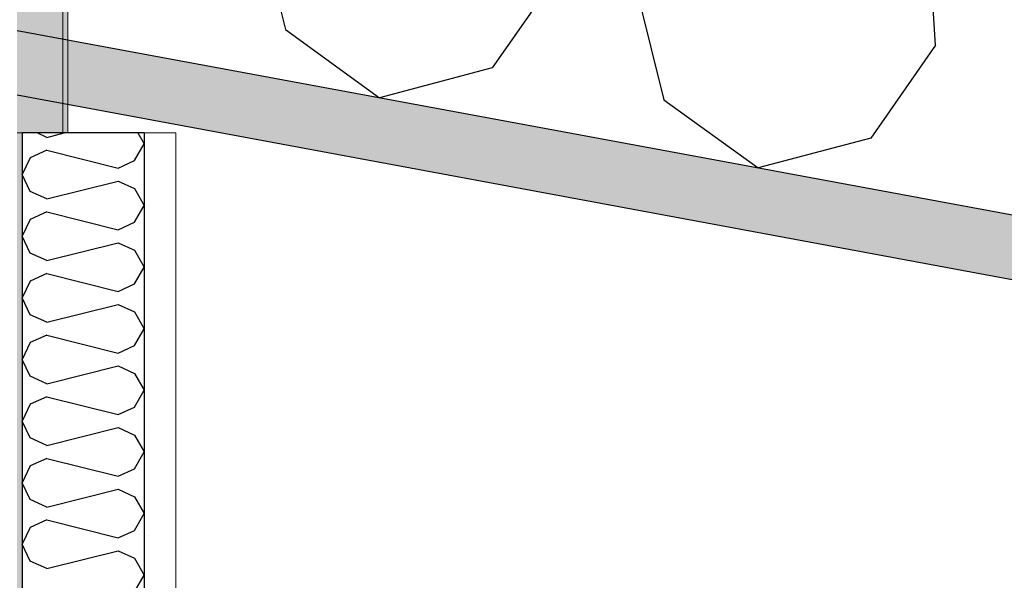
# Model space of a CAD drawing. Header units: millimetres. Extents: x -74465 to -41950, y 1470 to 14690.
# Tile 14 of 132: x -67576 to -67187, y 11544 to 11765. Entities that reach past the tile are written whole.
import ezdxf

# ---------------------------------------------------------------- set-up
doc = ezdxf.new("R2010")
doc.units = ezdxf.units.MM
doc.header["$LTSCALE"] = 0.5
doc.header["$MEASUREMENT"] = 0
doc.linetypes.add('PLINE', pattern=[0])
for name, color, linetype in [('231- Bærende yttervegger (Skravur)(Nye konstruksjoner)', 7, 'Continuous'), ('231- Bærende yttervegger(Nye konstruksjoner)', 7, 'Continuous'), ('26-- Yttertak (Skravur)(Nye konstruksjoner)', 7, 'Continuous'), ('26-- Yttertak(Nye konstruksjoner)', 7, 'Continuous'), ('261- Primærkonstruksjon (tak) (Skravur)(Nye konstruksjoner)', 7, 'Continuous'), ('261- Primærkonstruksjon (tak)(Nye konstruksjoner)', 7, 'Continuous'), ('262- Taktekking(Nye konstruksjoner)', 7, 'Continuous'), ('265- Gesimser_ takrenner og nedløp (Skravur)(Nye konstruksjoner)', 7, 'Continuous')]:
    doc.layers.add(name, color=color, linetype=linetype)
doc.layers.add('236- Innvendig kledning og overflate(Nye konstruksjoner)', color=7, linetype='Continuous', lineweight=0)
pattern_1 = [(0, (0, 0), (0, 43.30127), [0, -25]), (0, (12.5, 21.65), (0, 43.30127), [0, -25])]

# ---------------------------------------------------------------- blocks, each defined once
blk = doc.blocks.new('*X4')
at = {"layer": '26-- Yttertak (Skravur)(Nye konstruksjoner)', "linetype": 'PLINE'}
for p, q in [((-67214.56, 11754.56), (-67225.75, 11935.61)), ((-67481.64, 11804.06), (-67470.86, 11760.73)), ((-67363.77, 11782.21), (-67389.36, 11745.62)), ((-67332.42, 11776.4), (-67321.65, 11733.07)), ((-67470.86, 11760.73), (-67433.69, 11733.89)), ((-67214.56, 11754.56), (-67240.15, 11717.97)), ((-67389.36, 11745.62), (-67433.69, 11733.89)), ((-67321.65, 11733.07), (-67284.47, 11706.24)), ((-67240.15, 11717.97), (-67284.47, 11706.24))]:
    blk.add_line(p, q, dxfattribs=at)
blk = doc.blocks.new('*X14')
at = {"layer": '231- Bærende yttervegger (Skravur)(Nye konstruksjoner)', "linetype": 'PLINE'}
for p, q in [((-67564.93, 11718.26), (-67568.75, 11720)), ((-67564.93, 11718.26), (-67557.99, 11720)), ((-67528.96, 11720), (-67526.57, 11715.71)), ((-67564.93, 11713.16), (-67571.43, 11710.2)), ((-67564.93, 11713.16), (-67536.78, 11706.12)), ((-67530.27, 11709.08), (-67526.57, 11715.71)), ((-67571.43, 11710.2), (-67574.57, 11703.57)), ((-67536.78, 11706.12), (-67530.27, 11709.08)), ((-67571.43, 11696.94), (-67574.57, 11703.57)), ((-67564.93, 11693.98), (-67536.78, 11701.02)), ((-67536.78, 11701.02), (-67530.27, 11698.06)), ((-67564.93, 11693.98), (-67571.43, 11696.94)), ((-67530.27, 11698.06), (-67526.57, 11691.43)), ((-67530.27, 11684.8), (-67526.57, 11691.43)), ((-67571.43, 11685.92), (-67574.57, 11679.29)), ((-67564.93, 11688.88), (-67571.43, 11685.92)), ((-67564.93, 11688.88), (-67536.78, 11681.84)), ((-67536.78, 11681.84), (-67530.27, 11684.8)), ((-67571.43, 11672.66), (-67574.57, 11679.29)), ((-67564.93, 11669.7), (-67536.78, 11676.74)), ((-67536.78, 11676.74), (-67530.27, 11673.78)), ((-67530.27, 11673.78), (-67526.57, 11667.15)), ((-67564.93, 11669.7), (-67571.43, 11672.66)), ((-67530.27, 11660.52), (-67526.57, 11667.15)), ((-67564.93, 11664.6), (-67571.43, 11661.64)), ((-67564.93, 11664.6), (-67536.78, 11657.56)), ((-67571.43, 11661.64), (-67574.57, 11655.01)), ((-67536.78, 11657.56), (-67530.27, 11660.52)), ((-67571.43, 11648.38), (-67574.57, 11655.01)), ((-67564.93, 11645.42), (-67536.78, 11652.46)), ((-67536.78, 11652.46), (-67530.27, 11649.5)), ((-67564.93, 11645.42), (-67571.43, 11648.38)), ((-67530.27, 11649.5), (-67526.57, 11642.87)), ((-67530.27, 11636.24), (-67526.57, 11642.87)), ((-67564.93, 11640.32), (-67571.43, 11637.36)), ((-67564.93, 11640.32), (-67536.78, 11633.28)), ((-67571.43, 11637.36), (-67574.57, 11630.73)), ((-67536.78, 11633.28), (-67530.27, 11636.24)), ((-67571.43, 11624.1), (-67574.57, 11630.73)), ((-67564.93, 11621.14), (-67536.78, 11628.18)), ((-67536.78, 11628.18), (-67530.27, 11625.22)), ((-67564.93, 11621.14), (-67571.43, 11624.1)), ((-67530.27, 11625.22), (-67526.57, 11618.59)), ((-67564.93, 11616.04), (-67571.43, 11613.08)), ((-67564.93, 11616.04), (-67536.78, 11609)), ((-67530.27, 11611.96), (-67526.57, 11618.59)), ((-67571.43, 11613.08), (-67574.57, 11606.45)), ((-67536.78, 11609), (-67530.27, 11611.96)), ((-67571.43, 11599.82), (-67574.57, 11606.45)), ((-67564.93, 11596.86), (-67536.78, 11603.9)), ((-67536.78, 11603.9), (-67530.27, 11600.94)), ((-67564.93, 11596.86), (-67571.43, 11599.82)), ((-67530.27, 11600.94), (-67526.57, 11594.31)), ((-67530.27, 11587.68), (-67526.57, 11594.31)), ((-67571.43, 11588.8), (-67574.57, 11582.17)), ((-67564.93, 11591.76), (-67571.43, 11588.8)), ((-67564.93, 11591.76), (-67536.78, 11584.72)), ((-67536.78, 11584.72), (-67530.27, 11587.68)), ((-67571.43, 11575.54), (-67574.57, 11582.17)), ((-67564.93, 11572.58), (-67536.78, 11579.62)), ((-67536.78, 11579.62), (-67530.27, 11576.66)), ((-67530.27, 11576.66), (-67526.57, 11570.03)), ((-67564.93, 11572.58), (-67571.43, 11575.54)), ((-67530.27, 11563.4), (-67526.57, 11570.03)), ((-67564.93, 11567.48), (-67571.43, 11564.52)), ((-67564.93, 11567.48), (-67536.78, 11560.44)), ((-67571.43, 11564.52), (-67574.57, 11557.89)), ((-67536.78, 11560.44), (-67530.27, 11563.4)), ((-67571.43, 11551.25), (-67574.57, 11557.89)), ((-67564.93, 11548.3), (-67536.78, 11555.33)), ((-67536.78, 11555.33), (-67530.27, 11552.38)), ((-67564.93, 11548.3), (-67571.43, 11551.25)), ((-67530.27, 11552.38), (-67526.57, 11545.75)), ((-67530.27, 11539.11), (-67526.57, 11545.75))]:
    blk.add_line(p, q, dxfattribs=at)

msp = doc.modelspace()

# ---------------------------------------------------------------- hatches: boundary and pattern name
at = {"layer": '231- Bærende yttervegger (Skravur)(Nye konstruksjoner)', "linetype": 'Continuous'}
msp.add_hatch(color=256, dxfattribs=at).paths.add_polyline_path([(-67574.57, 11720), (-67576.57, 11720), (-67576.57, 9740), (-67574.57, 9740)])
h = msp.add_hatch(dxfattribs=at)
h.set_pattern_fill('Prikker_tett', color=256, style=0, pattern_type=2)
h.set_pattern_definition(pattern_1)
h.paths.add_polyline_path([(-67514.07, 11720), (-67526.57, 11720), (-67526.57, 9740), (-67514.07, 9740)])
at = {"layer": '261- Primærkonstruksjon (tak) (Skravur)(Nye konstruksjoner)', "linetype": 'Continuous'}
h = msp.add_hatch(dxfattribs=at)
h.set_pattern_fill('Prikker_tett', color=256, style=0, pattern_type=2)
h.set_pattern_definition(pattern_1)
h.paths.add_polyline_path([(-61126.57, 10564.94), (-67556.57, 11756.67), (-67556.57, 11731.24), (-61126.57, 10539.51)])
at = {"layer": '262- Taktekking(Nye konstruksjoner)', "linetype": 'Continuous'}
msp.add_hatch(color=256, dxfattribs=at).paths.add_polyline_path([(-67576.57, 12284.95), (-67576.57, 11720), (-67558.57, 11720), (-67558.57, 12281.61)])
at = {"layer": '265- Gesimser_ takrenner og nedløp (Skravur)(Nye konstruksjoner)', "linetype": 'Continuous'}
msp.add_hatch(color=256, dxfattribs=at).paths.add_polyline_path([(-67558.57, 11720), (-67556.57, 11720), (-67556.57, 12281.24), (-67558.57, 12281.61)])

# ---------------------------------------------------------------- linework, layer by layer
at = {"layer": '231- Bærende yttervegger(Nye konstruksjoner)', "linetype": 'PLINE'}
for p, q in [((-67574.57, 11720), (-67574.57, 9740)), ((-67526.57, 11720), (-67556.57, 11720)), ((-67526.57, 11720), (-67526.57, 9740))]:
    msp.add_line(p, q, dxfattribs=at)
at = {"layer": '231- Bærende yttervegger(Nye konstruksjoner)', "linetype": 'PLINE', "flags": 128}
msp.add_lwpolyline([(-67556.57, 11720), (-67558.57, 11720), (-67574.57, 11720)], dxfattribs=at)
at = {"layer": '236- Innvendig kledning og overflate(Nye konstruksjoner)', "linetype": 'PLINE'}
for p, q in [((-67558.57, 12281.61), (-67558.57, 11720)), ((-67556.57, 12281.24), (-67556.57, 11720)), ((-67574.57, 11720), (-67576.57, 11720)), ((-67514.07, 11720), (-67526.57, 11720)), ((-67514.07, 11720), (-67514.07, 11214.85))]:
    msp.add_line(p, q, dxfattribs=at)
at = {"layer": '261- Primærkonstruksjon (tak)(Nye konstruksjoner)', "linetype": 'PLINE'}
for p, q in [((-67576.57, 11760.37), (-61126.57, 10564.94)), ((-67576.57, 11734.95), (-61901.57, 10683.15))]:
    msp.add_line(p, q, dxfattribs=at)

# ---------------------------------------------------------------- block references
at = {"layer": '231- Bærende yttervegger(Nye konstruksjoner)'}
msp.add_blockref('*X14', (0, 0), dxfattribs=at)
at = {"layer": '26-- Yttertak(Nye konstruksjoner)'}
msp.add_blockref('*X4', (0, 0), dxfattribs=at)

doc.saveas('drawing.dxf')
